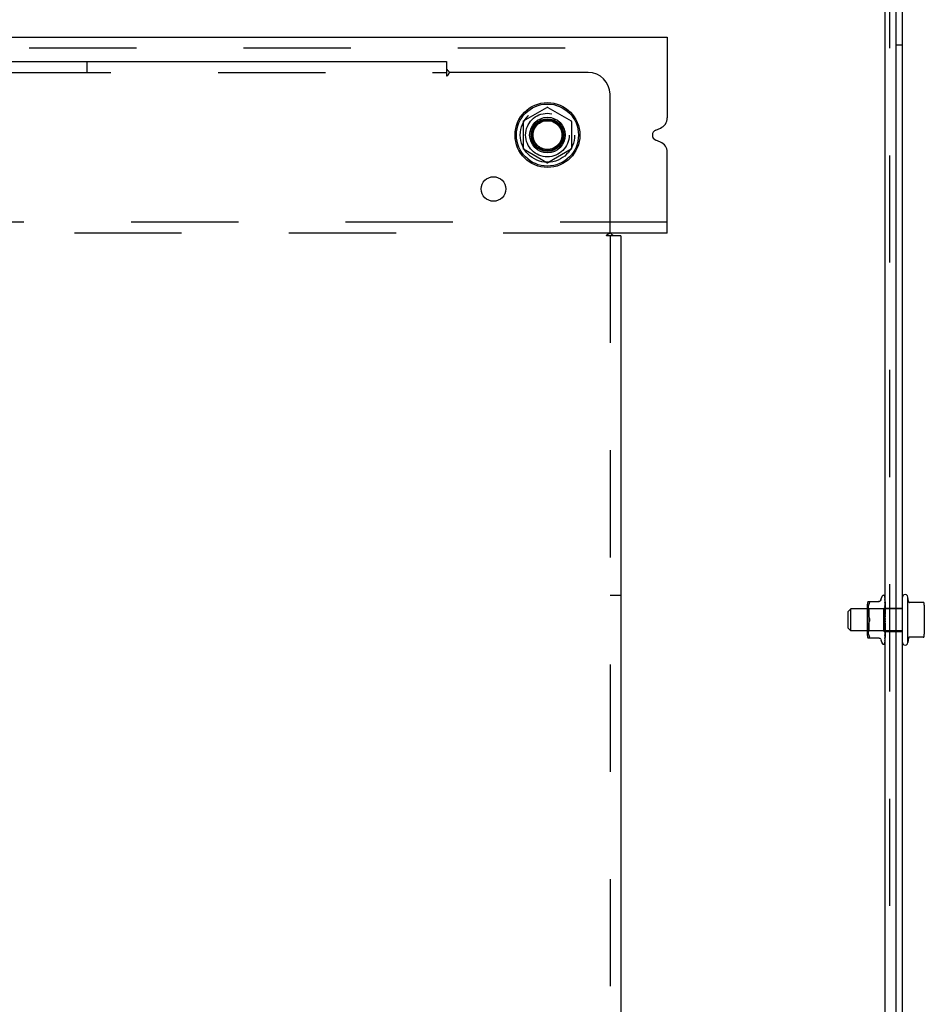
# Model space of a CAD drawing. Header units: inches. Extents: x 0 to 224, y 0 to 145.
# Tile 35 of 41: x 171 to 181, y 104 to 115. Entities that reach past the tile are written whole.
import ezdxf

# ---------------------------------------------------------------- set-up
doc = ezdxf.new("R2010")
doc.units = ezdxf.units.IN
doc.header["$LTSCALE"] = 12.302632
doc.header["$MEASUREMENT"] = 0
doc.linetypes.add('DOT', pattern=[0.2, 0.1, -0.1])
doc.linetypes.add('HIDDEN', pattern=[0.2, 0.1, -0.1])
doc.layers.get('0').update_dxf_attribs({"linetype": 'CONTINUOUS'})
doc.layers.add('DEFAULT_2', color=8, linetype='HIDDEN')
doc.layers.add('SUBPANELS', color=7, linetype='CONTINUOUS')

msp = doc.modelspace()

# ---------------------------------------------------------------- linework, layer by layer
at = {"color": 7, "linetype": 'Continuous'}
for p, q in [((180.769, 84.049), (180.769, 118.549)), ((180.569, 46.674), (180.569, 118.424)), ((180.694, 46.674), (180.694, 118.486)), ((64.944, 114.799), (178.069, 114.799)), ((178.069, 114.799), (178.069, 113.87)), ((176.421, 113.837), (176.689, 113.991)), ((176.699, 113.991), (176.966, 113.837)), ((176.416, 113.828), (176.416, 113.519)), ((176.971, 113.828), (176.971, 113.519)), ((177.937, 113.732), (177.991, 113.754)), ((177.991, 113.594), (177.937, 113.616)), ((176.689, 113.356), (176.421, 113.511)), ((176.966, 113.511), (176.699, 113.356)), ((178.069, 112.549), (178.069, 113.478)), ((178.069, 112.549), (177.417, 112.549)), ((180.521, 108.339), (180.536, 108.382)), ((180.552, 108.393), (180.553, 108.393)), ((180.566, 108.386), (180.565, 108.387)), ((180.567, 108.385), (180.566, 108.386)), ((180.567, 108.379), (180.566, 108.381)), ((180.566, 108.365), (180.566, 108.366)), ((180.567, 108.36), (180.566, 108.365)), ((180.569, 108.382), (180.568, 108.382)), ((180.569, 108.38), (180.568, 108.381)), ((180.568, 108.371), (180.568, 108.373)), ((180.569, 108.37), (180.568, 108.371)), ((180.569, 108.381), (180.569, 108.382)), ((180.829, 107.851), (180.829, 108.371)), ((180.837, 108.32), (180.829, 108.371)), ((180.367, 107.932), (180.367, 108.291)), ((180.372, 108.32), (180.501, 108.32)), ((180.504, 108.322), (180.501, 108.321)), ((180.567, 108.337), (180.566, 108.343)), ((180.566, 108.311), (180.566, 108.311)), ((180.566, 108.308), (180.566, 108.311)), ((180.568, 108.293), (180.566, 108.308)), ((180.568, 108.25), (180.566, 108.272)), ((180.566, 108.272), (180.566, 108.272)), ((180.568, 108.355), (180.567, 108.36)), ((180.568, 108.328), (180.567, 108.337)), ((180.568, 108.354), (180.568, 108.355)), ((180.569, 108.35), (180.568, 108.354)), ((180.569, 108.322), (180.568, 108.328)), ((180.569, 108.287), (180.568, 108.293)), ((180.569, 108.245), (180.568, 108.25)), ((181.006, 108.311), (180.843, 108.311)), ((181.019, 107.945), (181.019, 108.278)), ((180.144, 108.206), (180.174, 108.236)), ((180.144, 108.016), (180.144, 108.206)), ((180.367, 108.236), (180.174, 108.236)), ((180.174, 107.986), (180.174, 108.236)), ((180.569, 108.198), (180.566, 108.227)), ((180.566, 108.227), (180.566, 108.227)), ((180.566, 108.178), (180.569, 108.148)), ((180.566, 108.178), (180.566, 108.178)), ((180.566, 108.077), (180.566, 108.076)), ((180.144, 108.016), (180.174, 107.986)), ((180.367, 107.986), (180.174, 107.986)), ((180.566, 107.978), (180.566, 107.978)), ((180.566, 107.935), (180.566, 107.936)), ((180.567, 107.937), (180.568, 107.941)), ((180.568, 107.941), (180.569, 107.942)), ((181.006, 107.911), (180.843, 107.911)), ((180.372, 107.903), (180.501, 107.903)), ((180.521, 107.883), (180.536, 107.841)), ((180.552, 107.83), (180.553, 107.83)), ((180.565, 107.837), (180.566, 107.839)), ((180.566, 107.9), (180.567, 107.901)), ((180.566, 107.9), (180.566, 107.9)), ((180.566, 107.899), (180.566, 107.9)), ((180.566, 107.871), (180.567, 107.872)), ((180.566, 107.87), (180.566, 107.871)), ((180.566, 107.849), (180.567, 107.852)), ((180.567, 107.901), (180.568, 107.904)), ((180.567, 107.873), (180.568, 107.874)), ((180.567, 107.872), (180.567, 107.873)), ((180.568, 107.904), (180.569, 107.906)), ((180.568, 107.874), (180.569, 107.876)), ((180.837, 107.903), (180.829, 107.851))]:
    msp.add_line(p, q, dxfattribs=at)
for points in [[(180.566, 108.386), (180.565, 108.387), (180.564, 108.388)], [(180.568, 108.381), (180.568, 108.383), (180.567, 108.384), (180.567, 108.385), (180.566, 108.386)], [(180.568, 108.382), (180.568, 108.383), (180.568, 108.383), (180.568, 108.383), (180.568, 108.384), (180.567, 108.384), (180.567, 108.385), (180.567, 108.385)], [(180.568, 108.373), (180.567, 108.375), (180.567, 108.377), (180.567, 108.379)], [(180.388, 108.305), (180.384, 108.297), (180.381, 108.288), (180.378, 108.279), (180.376, 108.269), (180.375, 108.259), (180.374, 108.25), (180.373, 108.241), (180.372, 108.233), (180.372, 108.224), (180.372, 108.216), (180.372, 108.208), (180.372, 108.199), (180.373, 108.19), (180.374, 108.181), (180.375, 108.172), (180.376, 108.162), (180.378, 108.153), (180.381, 108.144), (180.384, 108.135), (180.388, 108.126)], [(180.388, 108.305), (180.389, 108.308), (180.39, 108.31), (180.39, 108.312), (180.391, 108.314), (180.391, 108.316), (180.391, 108.317), (180.39, 108.318), (180.39, 108.319), (180.389, 108.32), (180.388, 108.32)], [(180.501, 108.321), (180.497, 108.32), (180.494, 108.32)], [(180.521, 108.339), (180.52, 108.337), (180.518, 108.334), (180.516, 108.331), (180.514, 108.328), (180.511, 108.326), (180.508, 108.324), (180.504, 108.322)], [(180.388, 108.097), (180.384, 108.088), (180.381, 108.079), (180.378, 108.07), (180.376, 108.061), (180.375, 108.051), (180.374, 108.042), (180.373, 108.033), (180.372, 108.024), (180.372, 108.016), (180.372, 108.007), (180.372, 107.999), (180.372, 107.99), (180.373, 107.982), (180.374, 107.973), (180.375, 107.963), (180.376, 107.954), (180.378, 107.944), (180.381, 107.935), (180.384, 107.926), (180.388, 107.918)], [(180.388, 108.126), (180.389, 108.124), (180.389, 108.121), (180.39, 108.119), (180.391, 108.116), (180.391, 108.114), (180.391, 108.111)], [(180.391, 108.111), (180.391, 108.109), (180.391, 108.107), (180.39, 108.104), (180.389, 108.102), (180.389, 108.099), (180.388, 108.097)], [(180.566, 108.076), (180.566, 108.077), (180.566, 108.078), (180.566, 108.078), (180.567, 108.079), (180.567, 108.079), (180.567, 108.08), (180.568, 108.08), (180.568, 108.081), (180.568, 108.081), (180.568, 108.081), (180.569, 108.082), (180.569, 108.082)], [(180.566, 108.027), (180.566, 108.027), (180.567, 108.028), (180.567, 108.029), (180.567, 108.029), (180.568, 108.03), (180.568, 108.031), (180.568, 108.031), (180.569, 108.032), (180.569, 108.032)], [(180.566, 108.026), (180.566, 108.026), (180.566, 108.027)], [(180.388, 107.903), (180.389, 107.903), (180.39, 107.904), (180.39, 107.905), (180.391, 107.906), (180.391, 107.907), (180.391, 107.909), (180.39, 107.91), (180.39, 107.912), (180.389, 107.915), (180.388, 107.918)], [(180.566, 107.98), (180.567, 107.98), (180.567, 107.981), (180.567, 107.982)], [(180.566, 107.978), (180.566, 107.979), (180.566, 107.979), (180.566, 107.98)], [(180.566, 107.936), (180.566, 107.936), (180.566, 107.937), (180.567, 107.937)], [(180.567, 107.982), (180.568, 107.983), (180.568, 107.984), (180.569, 107.985)], [(180.494, 107.903), (180.497, 107.903), (180.501, 107.902)], [(180.501, 107.902), (180.504, 107.901), (180.508, 107.899), (180.511, 107.897), (180.514, 107.895), (180.516, 107.892), (180.518, 107.889), (180.52, 107.886), (180.521, 107.884)], [(180.566, 107.839), (180.566, 107.839), (180.566, 107.839), (180.567, 107.84), (180.567, 107.84), (180.567, 107.841), (180.568, 107.841), (180.568, 107.842), (180.568, 107.843), (180.569, 107.843), (180.569, 107.844)], [(180.567, 107.852), (180.567, 107.852), (180.568, 107.853), (180.568, 107.853), (180.568, 107.854), (180.568, 107.855), (180.569, 107.855), (180.569, 107.855)]]:
    msp.add_lwpolyline(points, dxfattribs=at)
for radius in [0.372, 0.356, 0.204, 0.188]:
    msp.add_circle((176.694, 113.674), radius, dxfattribs=at)
for centre, radius, start, end in [((176.694, 113.983), 0.01, 60.0117, 120), ((176.426, 113.828), 0.01, 120, 180), ((176.961, 113.828), 0.01, 0.0113, 59.988), ((177.944, 113.87), 0.125, 292.5, 360), ((177.961, 113.674), 0.0625, 112.5, 247.5), ((177.944, 113.478), 0.125, 0, 67.5), ((176.426, 113.519), 0.01, 180.0113, 239.988), ((176.961, 113.519), 0.01, 300, 360), ((176.694, 113.365), 0.01, 240.0117, 300), ((180.552, 108.376), 0.0167, 90, 160), ((180.553, 108.376), 0.0167, 47.7647, 90), ((180.799, 108.371), 0.03, 359.9957, 180), ((180.444, 108.291), 0.0776, 157.9239, 180), ((180.847, 108.321), 0.01, 188.5695, 253.7139), ((181.006, 108.301), 0.01, 10.4809, 90), ((180.877, 108.278), 0.141, 0, 10.4811), ((180.444, 107.932), 0.0776, 180, 202.0761), ((180.847, 107.901), 0.01, 106.2861, 171.4305), ((181.006, 107.921), 0.01, 270, 349.5191), ((180.877, 107.945), 0.141, 349.5189, 360), ((180.552, 107.847), 0.0167, 200, 270), ((180.553, 107.847), 0.0167, 270, 332.8512), ((180.799, 107.851), 0.03, 180, 0.0043)]:
    msp.add_arc(centre, radius, start, end, dxfattribs=at)
at = {"layer": 'DEFAULT_2', "color": 8, "linetype": 'HIDDEN'}
for p, q in [((180.624, 94.986), (180.624, 118.111)), ((180.769, 114.705), (180.694, 114.705)), ((64.944, 114.674), (178.069, 114.674)), ((178.069, 112.674), (64.944, 112.674)), ((177.417, 112.549), (143.97, 112.549)), ((180.564, 108.388), (180.564, 108.388)), ((180.565, 108.387), (180.564, 108.388)), ((180.566, 108.384), (180.568, 108.255)), ((180.566, 108.38), (180.566, 108.381)), ((180.566, 108.38), (180.568, 108.252)), ((180.566, 108.379), (180.566, 108.38)), ((180.567, 108.379), (180.566, 108.379)), ((180.566, 108.366), (180.566, 108.366)), ((180.566, 108.366), (180.568, 108.245)), ((180.568, 108.361), (180.566, 108.364)), ((180.566, 108.364), (180.566, 108.364)), ((180.566, 108.363), (180.568, 108.245)), ((180.568, 108.376), (180.568, 108.377)), ((180.569, 108.375), (180.568, 108.376)), ((180.387, 108.237), (180.367, 108.257)), ((180.374, 108.25), (180.374, 108.25)), ((180.375, 108.259), (180.375, 108.259)), ((180.376, 108.269), (180.376, 108.269)), ((180.378, 108.279), (180.378, 108.279)), ((180.381, 108.288), (180.381, 108.288)), ((180.384, 108.297), (180.384, 108.297)), ((180.568, 108.255), (180.55, 108.237)), ((180.566, 108.343), (180.566, 108.342)), ((180.566, 108.342), (180.568, 108.232)), ((180.566, 108.339), (180.568, 108.232)), ((180.567, 108.337), (180.566, 108.339)), ((180.566, 108.311), (180.568, 108.215)), ((180.566, 108.306), (180.568, 108.215)), ((180.566, 108.272), (180.568, 108.195)), ((180.566, 108.267), (180.568, 108.194)), ((180.568, 108.336), (180.567, 108.337)), ((180.568, 108.302), (180.567, 108.304)), ((180.568, 108.261), (180.567, 108.264)), ((180.568, 108.36), (180.568, 108.361)), ((180.569, 108.358), (180.568, 108.36)), ((180.568, 108.36), (180.568, 108.36)), ((180.568, 108.335), (180.568, 108.336)), ((180.568, 108.334), (180.568, 108.335)), ((180.569, 108.333), (180.568, 108.334)), ((180.568, 108.301), (180.568, 108.302)), ((180.568, 108.3), (180.568, 108.301)), ((180.569, 108.3), (180.568, 108.3)), ((180.568, 108.261), (180.568, 108.261)), ((180.569, 108.26), (180.568, 108.261)), ((180.569, 108.256), (180.568, 108.255)), ((180.568, 108.255), (180.568, 108.255)), ((180.569, 108.255), (180.568, 108.254)), ((180.569, 108.254), (180.568, 108.253)), ((180.568, 108.254), (180.568, 108.253)), ((180.568, 108.254), (180.568, 108.254)), ((180.568, 108.253), (180.568, 108.253)), ((180.568, 108.253), (180.568, 108.253)), ((180.568, 108.253), (180.568, 108.253)), ((180.568, 108.253), (180.568, 108.252)), ((180.568, 108.253), (180.568, 108.253)), ((180.568, 108.253), (180.568, 108.252)), ((180.568, 108.252), (180.568, 108.252)), ((180.568, 108.252), (180.568, 108.252)), ((180.569, 108.26), (180.569, 108.26)), ((180.769, 108.236), (180.367, 108.236)), ((180.372, 108.224), (180.372, 108.224)), ((180.372, 108.216), (180.372, 108.216)), ((180.372, 108.207), (180.372, 108.208)), ((180.372, 108.199), (180.372, 108.199)), ((180.373, 108.241), (180.373, 108.241)), ((180.372, 108.232), (180.372, 108.233)), ((180.373, 108.19), (180.373, 108.19)), ((180.374, 108.181), (180.374, 108.181)), ((180.375, 108.171), (180.375, 108.172)), ((180.376, 108.162), (180.376, 108.162)), ((180.378, 108.153), (180.378, 108.153)), ((180.381, 108.143), (180.381, 108.144)), ((180.55, 108.237), (180.387, 108.237)), ((180.387, 108.111), (180.387, 108.237)), ((180.387, 108.237), (180.387, 108.236)), ((180.55, 108.237), (180.55, 107.986)), ((180.566, 108.227), (180.568, 108.171)), ((180.566, 108.222), (180.568, 108.171)), ((180.566, 108.178), (180.568, 108.145)), ((180.566, 108.172), (180.568, 108.145)), ((180.568, 108.248), (180.568, 108.247)), ((180.569, 108.248), (180.568, 108.248)), ((180.569, 108.247), (180.568, 108.246)), ((180.568, 108.247), (180.568, 108.246)), ((180.568, 108.246), (180.568, 108.246)), ((180.568, 108.246), (180.568, 108.245)), ((180.568, 108.246), (180.568, 108.245)), ((180.568, 108.245), (180.568, 108.245)), ((180.569, 108.242), (180.568, 108.245)), ((180.568, 108.244), (180.568, 108.245)), ((180.568, 108.245), (180.568, 108.245)), ((180.569, 108.237), (180.568, 108.235)), ((180.569, 108.235), (180.568, 108.234)), ((180.568, 108.235), (180.568, 108.232)), ((180.568, 108.234), (180.568, 108.233)), ((180.568, 108.232), (180.568, 108.232)), ((180.568, 108.232), (180.568, 108.232)), ((180.568, 108.232), (180.568, 108.232)), ((180.569, 108.228), (180.568, 108.232)), ((180.569, 108.222), (180.568, 108.22)), ((180.568, 108.22), (180.568, 108.215)), ((180.568, 108.215), (180.568, 108.215)), ((180.568, 108.215), (180.568, 108.215)), ((180.569, 108.209), (180.568, 108.215)), ((180.569, 108.202), (180.568, 108.195)), ((180.569, 108.198), (180.568, 108.197)), ((180.568, 108.197), (180.568, 108.197)), ((180.568, 108.197), (180.568, 108.196)), ((180.568, 108.194), (180.568, 108.195)), ((180.568, 108.195), (180.568, 108.194)), ((180.569, 108.187), (180.568, 108.194)), ((180.568, 108.194), (180.568, 108.194)), ((180.569, 108.18), (180.568, 108.171)), ((180.568, 108.171), (180.568, 108.171)), ((180.569, 108.163), (180.568, 108.171)), ((180.568, 108.171), (180.568, 108.171)), ((180.569, 108.154), (180.568, 108.146)), ((180.568, 108.145), (180.568, 108.146)), ((180.568, 108.146), (180.568, 108.145)), ((180.568, 108.144), (180.568, 108.145)), ((180.569, 108.136), (180.568, 108.145)), ((180.568, 108.145), (180.568, 108.145)), ((180.569, 108.244), (180.769, 108.244)), ((180.372, 108.024), (180.372, 108.024)), ((180.373, 108.033), (180.373, 108.033)), ((180.374, 108.042), (180.374, 108.042)), ((180.375, 108.051), (180.375, 108.051)), ((180.376, 108.061), (180.376, 108.061)), ((180.378, 108.07), (180.378, 108.07)), ((180.381, 108.079), (180.381, 108.079)), ((180.384, 108.135), (180.384, 108.135)), ((180.384, 108.088), (180.388, 108.097)), ((180.387, 107.986), (180.387, 108.111)), ((180.569, 108.1), (180.566, 108.07)), ((180.568, 108.065), (180.566, 108.026)), ((180.568, 108.064), (180.566, 108.02)), ((180.566, 108.02), (180.569, 108.049)), ((180.568, 108.04), (180.566, 107.973)), ((180.568, 108.04), (180.566, 107.978)), ((180.568, 108.117), (180.567, 108.118)), ((180.568, 108.092), (180.567, 108.087)), ((180.569, 108.127), (180.568, 108.119)), ((180.569, 108.109), (180.568, 108.118)), ((180.569, 108.115), (180.568, 108.115)), ((180.568, 108.092), (180.568, 108.091)), ((180.568, 108.091), (180.568, 108.091)), ((180.569, 108.082), (180.568, 108.091)), ((180.568, 108.091), (180.568, 108.091)), ((180.569, 108.088), (180.568, 108.088)), ((180.569, 108.073), (180.568, 108.065)), ((180.568, 108.064), (180.568, 108.065)), ((180.568, 108.065), (180.568, 108.064)), ((180.569, 108.056), (180.568, 108.064)), ((180.569, 108.047), (180.568, 108.04)), ((180.568, 108.04), (180.568, 108.04)), ((180.568, 108.039), (180.568, 108.04)), ((180.568, 108.04), (180.568, 108.04)), ((180.568, 108.04), (180.568, 108.039)), ((180.569, 108.032), (180.568, 108.039)), ((180.568, 108.037), (180.568, 108.038)), ((180.568, 108.038), (180.568, 108.038)), ((180.569, 108.036), (180.568, 108.037)), ((180.569, 108.024), (180.568, 108.018)), ((180.387, 107.986), (180.367, 107.966)), ((180.769, 107.986), (180.367, 107.986)), ((180.372, 108.015), (180.372, 108.016)), ((180.372, 108.007), (180.372, 108.007)), ((180.372, 107.999), (180.372, 107.999)), ((180.372, 107.99), (180.372, 107.99)), ((180.373, 107.982), (180.373, 107.982)), ((180.374, 107.973), (180.374, 107.973)), ((180.375, 107.963), (180.375, 107.963)), ((180.376, 107.954), (180.376, 107.954)), ((180.378, 107.944), (180.378, 107.944)), ((180.381, 107.935), (180.381, 107.935)), ((180.384, 107.926), (180.384, 107.926)), ((180.55, 107.986), (180.387, 107.986)), ((180.569, 107.967), (180.55, 107.986)), ((180.566, 108.02), (180.566, 108.02)), ((180.568, 108.018), (180.566, 107.935)), ((180.568, 108.017), (180.566, 107.931)), ((180.566, 107.973), (180.569, 108.001)), ((180.568, 107.999), (180.566, 107.895)), ((180.568, 107.999), (180.566, 107.899)), ((180.568, 107.984), (180.566, 107.868)), ((180.568, 107.984), (180.566, 107.871)), ((180.568, 107.974), (180.566, 107.849)), ((180.568, 107.974), (180.566, 107.851)), ((180.566, 107.973), (180.566, 107.973)), ((180.568, 107.969), (180.566, 107.84)), ((180.568, 107.969), (180.566, 107.84)), ((180.566, 107.931), (180.566, 107.935)), ((180.566, 107.931), (180.566, 107.931)), ((180.566, 107.935), (180.568, 107.95)), ((180.567, 107.901), (180.568, 107.912)), ((180.568, 108.017), (180.568, 108.018)), ((180.568, 108.018), (180.568, 108.017)), ((180.569, 108.01), (180.568, 108.017)), ((180.569, 108.014), (180.568, 108.016)), ((180.568, 108.016), (180.568, 108.016)), ((180.569, 108.004), (180.568, 108)), ((180.568, 108), (180.568, 107.999)), ((180.568, 107.998), (180.568, 107.999)), ((180.568, 107.999), (180.568, 107.999)), ((180.568, 107.999), (180.568, 107.998)), ((180.568, 107.995), (180.568, 107.998)), ((180.569, 107.996), (180.568, 107.997)), ((180.569, 107.993), (180.568, 107.995)), ((180.569, 107.988), (180.568, 107.987)), ((180.568, 107.987), (180.568, 107.986)), ((180.568, 107.986), (180.568, 107.985)), ((180.568, 107.985), (180.568, 107.984)), ((180.568, 107.984), (180.568, 107.984)), ((180.568, 107.984), (180.568, 107.984)), ((180.568, 107.983), (180.568, 107.984)), ((180.568, 107.983), (180.568, 107.984)), ((180.568, 107.983), (180.568, 107.983)), ((180.569, 107.979), (180.568, 107.983)), ((180.569, 107.976), (180.568, 107.974)), ((180.568, 107.974), (180.568, 107.974)), ((180.568, 107.973), (180.568, 107.974)), ((180.568, 107.974), (180.568, 107.974)), ((180.569, 107.971), (180.568, 107.973)), ((180.568, 107.968), (180.568, 107.969)), ((180.568, 107.968), (180.568, 107.969)), ((180.568, 107.969), (180.568, 107.969)), ((180.569, 107.968), (180.568, 107.968)), ((180.568, 107.968), (180.568, 107.968)), ((180.568, 107.95), (180.569, 107.956)), ((180.568, 107.912), (180.569, 107.918)), ((180.569, 107.978), (180.769, 107.978)), ((180.565, 107.837), (180.566, 107.838)), ((180.566, 107.895), (180.567, 107.901)), ((180.566, 107.899), (180.566, 107.899)), ((180.566, 107.895), (180.566, 107.895)), ((180.566, 107.895), (180.566, 107.895)), ((180.566, 107.869), (180.567, 107.872)), ((180.566, 107.871), (180.566, 107.87)), ((180.566, 107.867), (180.566, 107.869)), ((180.566, 107.868), (180.566, 107.867)), ((180.566, 107.849), (180.567, 107.851)), ((180.566, 107.848), (180.566, 107.849)), ((180.566, 107.839), (180.567, 107.841)), ((180.566, 107.838), (180.566, 107.839)), ((180.567, 107.875), (180.568, 107.878)), ((180.567, 107.872), (180.567, 107.875)), ((180.567, 107.853), (180.568, 107.856)), ((180.567, 107.851), (180.567, 107.853)), ((180.567, 107.842), (180.568, 107.844)), ((180.567, 107.841), (180.567, 107.842)), ((180.568, 107.884), (180.569, 107.886)), ((180.568, 107.881), (180.568, 107.884)), ((180.568, 107.878), (180.568, 107.881)), ((180.568, 107.86), (180.569, 107.862)), ((180.568, 107.858), (180.568, 107.86)), ((180.568, 107.856), (180.568, 107.858)), ((180.568, 107.845), (180.569, 107.847)), ((180.568, 107.844), (180.568, 107.845))]:
    msp.add_line(p, q, dxfattribs=at)
for points in [[(180.564, 108.388), (180.564, 108.388), (180.564, 108.388), (180.565, 108.388), (180.565, 108.388), (180.565, 108.388), (180.565, 108.387), (180.565, 108.387), (180.565, 108.387), (180.565, 108.387), (180.565, 108.386), (180.566, 108.386), (180.566, 108.386), (180.566, 108.385), (180.566, 108.385), (180.566, 108.385), (180.566, 108.384), (180.566, 108.384), (180.566, 108.384)], [(180.566, 108.381), (180.566, 108.381), (180.566, 108.381), (180.566, 108.38), (180.566, 108.38), (180.566, 108.38), (180.566, 108.379), (180.566, 108.379), (180.566, 108.378)], [(180.566, 108.381), (180.566, 108.381), (180.566, 108.381), (180.566, 108.38), (180.566, 108.38)], [(180.566, 108.364), (180.566, 108.364), (180.566, 108.364), (180.566, 108.364), (180.566, 108.364), (180.566, 108.363)], [(180.568, 108.377), (180.567, 108.377), (180.567, 108.378), (180.567, 108.378), (180.567, 108.379)], [(180.566, 108.339), (180.566, 108.339), (180.566, 108.339), (180.566, 108.339), (180.566, 108.339), (180.566, 108.339)], [(180.567, 108.304), (180.567, 108.305), (180.566, 108.305), (180.566, 108.306), (180.566, 108.306), (180.566, 108.306), (180.566, 108.306)], [(180.567, 108.264), (180.567, 108.264), (180.566, 108.265), (180.566, 108.265), (180.566, 108.266), (180.566, 108.267), (180.566, 108.267)], [(180.569, 108.255), (180.568, 108.255), (180.568, 108.255), (180.568, 108.255), (180.568, 108.255)], [(180.569, 108.252), (180.568, 108.252), (180.568, 108.252), (180.568, 108.252)], [(180.568, 108.252), (180.568, 108.252), (180.568, 108.252)], [(180.569, 108.251), (180.568, 108.251), (180.568, 108.252), (180.568, 108.252), (180.568, 108.252)], [(180.568, 108.216), (180.567, 108.217), (180.567, 108.218), (180.567, 108.219), (180.566, 108.22), (180.566, 108.22), (180.566, 108.221), (180.566, 108.222), (180.566, 108.222)], [(180.568, 108.168), (180.567, 108.168), (180.567, 108.169), (180.567, 108.17), (180.566, 108.17), (180.566, 108.171), (180.566, 108.171), (180.566, 108.172), (180.566, 108.172)], [(180.568, 108.245), (180.568, 108.245), (180.568, 108.245), (180.568, 108.245)], [(180.569, 108.244), (180.568, 108.244), (180.568, 108.244), (180.568, 108.244), (180.568, 108.244)], [(180.568, 108.233), (180.568, 108.233), (180.568, 108.232)], [(180.569, 108.231), (180.568, 108.231), (180.568, 108.231), (180.568, 108.231), (180.568, 108.232), (180.568, 108.232)], [(180.569, 108.218), (180.568, 108.218), (180.568, 108.217)], [(180.568, 108.217), (180.568, 108.216), (180.568, 108.216), (180.568, 108.216), (180.568, 108.215)], [(180.569, 108.215), (180.568, 108.215), (180.568, 108.216)], [(180.569, 108.214), (180.568, 108.214), (180.568, 108.214), (180.568, 108.214), (180.568, 108.215), (180.568, 108.215)], [(180.568, 108.196), (180.568, 108.195), (180.568, 108.195), (180.568, 108.195)], [(180.569, 108.192), (180.568, 108.193), (180.568, 108.193), (180.568, 108.193), (180.568, 108.194)], [(180.569, 108.174), (180.568, 108.174), (180.568, 108.173)], [(180.568, 108.173), (180.568, 108.173), (180.568, 108.172), (180.568, 108.171), (180.568, 108.171)], [(180.569, 108.168), (180.568, 108.169), (180.568, 108.169), (180.568, 108.17), (180.568, 108.17), (180.568, 108.171)], [(180.569, 108.166), (180.569, 108.166), (180.568, 108.167), (180.568, 108.168)], [(180.569, 108.149), (180.568, 108.148), (180.568, 108.147)], [(180.568, 108.147), (180.568, 108.147), (180.568, 108.146)], [(180.569, 108.142), (180.568, 108.143), (180.568, 108.143), (180.568, 108.144), (180.568, 108.144)], [(180.39, 108.121), (180.389, 108.123), (180.388, 108.124), (180.388, 108.126)], [(180.388, 108.097), (180.388, 108.098), (180.389, 108.099), (180.389, 108.101), (180.39, 108.102)], [(180.391, 108.111), (180.391, 108.113), (180.391, 108.115), (180.39, 108.117), (180.39, 108.119)], [(180.39, 108.104), (180.39, 108.105), (180.391, 108.107), (180.391, 108.108), (180.391, 108.11), (180.391, 108.111)], [(180.567, 108.118), (180.567, 108.118), (180.567, 108.118), (180.566, 108.119), (180.566, 108.119), (180.566, 108.12), (180.566, 108.121), (180.566, 108.121), (180.566, 108.122)], [(180.567, 108.087), (180.566, 108.079), (180.566, 108.077)], [(180.567, 108.117), (180.567, 108.117), (180.567, 108.118), (180.567, 108.118), (180.567, 108.118)], [(180.567, 108.118), (180.567, 108.117), (180.568, 108.117), (180.568, 108.117), (180.568, 108.116), (180.568, 108.116), (180.568, 108.115)], [(180.568, 108.117), (180.568, 108.117), (180.568, 108.117), (180.568, 108.117), (180.568, 108.117), (180.568, 108.117), (180.568, 108.117), (180.568, 108.117), (180.567, 108.117)], [(180.569, 108.122), (180.568, 108.121), (180.568, 108.12), (180.568, 108.12), (180.568, 108.119), (180.568, 108.119), (180.568, 108.118)], [(180.568, 108.115), (180.568, 108.116), (180.568, 108.116), (180.568, 108.117), (180.568, 108.117), (180.568, 108.118), (180.568, 108.119)], [(180.569, 108.116), (180.568, 108.116), (180.568, 108.116), (180.568, 108.116), (180.568, 108.117), (180.568, 108.117), (180.568, 108.117)], [(180.569, 108.094), (180.568, 108.094), (180.568, 108.093), (180.568, 108.093), (180.568, 108.092)], [(180.568, 108.089), (180.568, 108.09), (180.568, 108.091)], [(180.568, 108.088), (180.568, 108.089), (180.568, 108.089)], [(180.569, 108.067), (180.568, 108.067), (180.568, 108.066), (180.568, 108.066), (180.568, 108.065), (180.568, 108.065)], [(180.569, 108.061), (180.568, 108.062), (180.568, 108.062), (180.568, 108.063), (180.568, 108.064), (180.568, 108.064), (180.568, 108.064)], [(180.569, 108.042), (180.568, 108.042), (180.568, 108.042), (180.568, 108.041), (180.568, 108.041), (180.568, 108.04), (180.568, 108.04)], [(180.568, 108.038), (180.568, 108.039), (180.568, 108.039)], [(180.569, 108.02), (180.568, 108.019), (180.568, 108.019), (180.568, 108.019), (180.568, 108.018), (180.568, 108.018)], [(180.568, 108.016), (180.568, 108.017), (180.568, 108.017), (180.568, 108.017)], [(180.569, 108), (180.568, 108), (180.568, 108), (180.568, 108), (180.568, 107.999), (180.568, 107.999)], [(180.568, 107.997), (180.568, 107.997), (180.568, 107.998)], [(180.568, 107.998), (180.568, 107.998), (180.568, 107.998)], [(180.569, 107.985), (180.568, 107.985), (180.568, 107.985), (180.568, 107.985), (180.568, 107.984), (180.568, 107.984)], [(180.569, 107.982), (180.568, 107.982), (180.568, 107.983), (180.568, 107.983)], [(180.569, 107.974), (180.568, 107.974), (180.568, 107.974), (180.568, 107.974), (180.568, 107.974), (180.568, 107.974)], [(180.568, 107.973), (180.568, 107.973), (180.568, 107.974), (180.568, 107.974)], [(180.569, 107.972), (180.568, 107.973), (180.568, 107.973), (180.568, 107.973)], [(180.569, 107.969), (180.568, 107.969), (180.568, 107.969), (180.568, 107.969), (180.568, 107.969)], [(180.569, 107.968), (180.568, 107.968), (180.568, 107.969), (180.568, 107.969), (180.568, 107.969), (180.568, 107.969), (180.568, 107.969)], [(180.569, 107.967), (180.568, 107.968), (180.568, 107.968), (180.568, 107.968)], [(180.391, 107.906), (180.39, 107.905), (180.39, 107.904), (180.389, 107.903)], [(180.566, 107.84), (180.566, 107.84), (180.566, 107.839), (180.566, 107.839), (180.566, 107.838), (180.565, 107.838), (180.565, 107.838), (180.565, 107.838), (180.565, 107.837)], [(180.566, 107.84), (180.566, 107.839), (180.566, 107.839), (180.566, 107.838), (180.566, 107.837), (180.565, 107.837)], [(180.566, 107.851), (180.566, 107.85), (180.566, 107.85), (180.566, 107.85), (180.566, 107.849)], [(180.566, 107.849), (180.566, 107.849), (180.566, 107.848), (180.566, 107.848)], [(180.568, 107.839), (180.568, 107.839), (180.568, 107.84), (180.569, 107.841)]]:
    msp.add_lwpolyline(points, dxfattribs=at)
for radius in [0.312, 0.183, 0.165]:
    msp.add_circle((176.694, 113.674), radius, dxfattribs=at)
at = {"layer": 'DEFAULT_2', "color": 8, "linetype": 'DOT'}
msp.add_circle((176.694, 113.674), 0.17, dxfattribs=at)
at = {"layer": 'DEFAULT_2', "color": 8, "linetype": 'HIDDEN'}
for centre, start, end in [((180.847, 108.321), 253.7139, 270), ((180.847, 107.901), 90, 106.2861)]:
    msp.add_arc(centre, 0.01, start, end, dxfattribs=at)
at = {"layer": 'SUBPANELS', "color": 3, "linetype": 'Continuous'}
for p, q in [((145.85, 114.518), (175.537, 114.518)), ((175.537, 114.518), (175.537, 114.431)), ((177.162, 114.393), (175.573, 114.393)), ((177.412, 112.553), (177.412, 114.143)), ((177.431, 112.535), (177.425, 112.541)), ((177.537, 112.518), (177.451, 112.518)), ((177.537, 112.518), (177.537, 56.58))]:
    msp.add_line(p, q, dxfattribs=at)
at = {"layer": 'SUBPANELS', "color": 8, "linetype": 'HIDDEN'}
for p, q in [((171.412, 114.393), (171.412, 114.518)), ((145.85, 114.393), (175.537, 114.393)), ((175.537, 114.431), (175.537, 114.352)), ((177.451, 112.518), (177.372, 112.518)), ((177.412, 112.518), (177.412, 56.58)), ((177.412, 108.393), (177.537, 108.393))]:
    msp.add_line(p, q, dxfattribs=at)
at = {"layer": 'SUBPANELS', "color": 3, "linetype": 'Continuous'}
for points in [[(175.537, 114.431), (175.539, 114.429), (175.541, 114.427), (175.542, 114.425), (175.544, 114.423), (175.545, 114.421), (175.547, 114.419), (175.548, 114.418), (175.55, 114.416), (175.551, 114.414), (175.553, 114.413), (175.554, 114.411)], [(175.554, 114.411), (175.561, 114.405), (175.563, 114.403), (175.565, 114.401), (175.566, 114.399), (175.568, 114.397), (175.57, 114.396), (175.571, 114.394), (175.573, 114.393)], [(177.425, 112.541), (177.423, 112.543), (177.421, 112.545), (177.419, 112.547), (177.417, 112.549), (177.415, 112.55), (177.414, 112.552), (177.412, 112.553)], [(177.451, 112.518), (177.449, 112.519), (177.447, 112.521), (177.445, 112.522), (177.443, 112.524), (177.441, 112.526), (177.439, 112.527), (177.437, 112.529), (177.436, 112.53), (177.434, 112.532), (177.433, 112.533), (177.431, 112.535)]]:
    msp.add_lwpolyline(points, dxfattribs=at)
at = {"layer": 'SUBPANELS', "color": 8, "linetype": 'HIDDEN'}
for points in [[(175.537, 114.352), (175.539, 114.352), (175.541, 114.353), (175.543, 114.354), (175.544, 114.355), (175.546, 114.356), (175.547, 114.357), (175.549, 114.359), (175.55, 114.36), (175.552, 114.362), (175.553, 114.363), (175.554, 114.365), (175.556, 114.367), (175.557, 114.369), (175.558, 114.371), (175.56, 114.373), (175.563, 114.378)], [(175.563, 114.378), (175.564, 114.38), (175.565, 114.383), (175.567, 114.385), (175.568, 114.387), (175.57, 114.389), (175.571, 114.391), (175.573, 114.393)], [(177.393, 112.54), (177.398, 112.543), (177.4, 112.544), (177.402, 112.546), (177.405, 112.547), (177.407, 112.549), (177.409, 112.55), (177.411, 112.552), (177.412, 112.553)], [(177.372, 112.518), (177.372, 112.519), (177.373, 112.521), (177.374, 112.523), (177.375, 112.524), (177.376, 112.526), (177.377, 112.527), (177.378, 112.529), (177.38, 112.531), (177.381, 112.532), (177.383, 112.533), (177.385, 112.535), (177.387, 112.536), (177.389, 112.537), (177.391, 112.539), (177.393, 112.54)]]:
    msp.add_lwpolyline(points, dxfattribs=at)
msp.add_circle((176.694, 113.674), 0.25, dxfattribs=at)
at = {"layer": 'SUBPANELS', "color": 3, "linetype": 'Continuous'}
msp.add_circle((176.075, 113.055), 0.141, dxfattribs=at)
msp.add_arc((177.162, 114.143), 0.25, 0, 90, dxfattribs=at)

doc.saveas('drawing.dxf')
